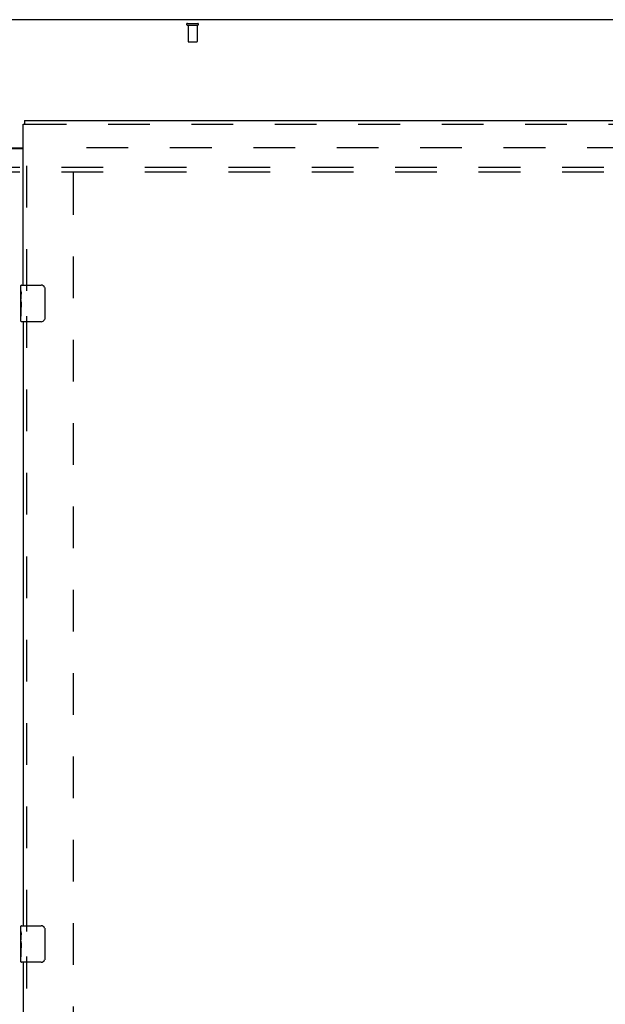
# Model space of a CAD drawing. Header units: inches. Extents: x 0 to 207, y 0 to 134.
# Tile 70 of 78: x 72 to 88, y 74 to 101. Entities that reach past the tile are written whole.
import ezdxf

# ---------------------------------------------------------------- set-up
doc = ezdxf.new("R2010")
doc.units = ezdxf.units.IN
doc.header["$LTSCALE"] = 11.383625
doc.header["$MEASUREMENT"] = 0
doc.linetypes.add('HIDDEN', pattern=[0.2, 0.1, -0.1])
doc.layers.get('0').update_dxf_attribs({"linetype": 'CONTINUOUS'})
for name, color, linetype in [('DEFAULT_2', 8, 'HIDDEN'), ('RIGHTHAND_DOOR_ASSEMBLY', 7, 'CONTINUOUS'), ('SUBPANEL', 7, 'CONTINUOUS')]:
    doc.layers.add(name, color=color, linetype=linetype)

msp = doc.modelspace()

# ---------------------------------------------------------------- linework, layer by layer
at = {"color": 3, "linetype": 'Continuous'}
for p, q in [((98.319, 100.941), (44.673, 100.941)), ((70.559, 97.441), (71.871, 97.441)), ((70.559, 97.426), (71.871, 97.426))]:
    msp.add_line(p, q, dxfattribs=at)
at = {"layer": 'DEFAULT_2', "color": 8, "linetype": 'HIDDEN'}
for p, q in [((76.354, 100.837), (76.638, 100.837)), ((76.354, 100.794), (76.638, 100.794)), ((76.372, 100.794), (76.372, 100.347)), ((76.62, 100.794), (76.62, 100.347)), ((76.382, 100.337), (76.61, 100.337)), ((95.232, 97.441), (73.142, 97.441)), ((73.246, 36.42), (73.246, 97.462))]:
    msp.add_line(p, q, dxfattribs=at)
for centre, radius, start, end in [((76.354, 100.816), 0.0215, 90, 270), ((76.638, 100.816), 0.0215, 270, 90), ((76.382, 100.347), 0.01, 180, 270), ((76.61, 100.347), 0.01, 270, 360)]:
    msp.add_arc(centre, radius, start, end, dxfattribs=at)
at = {"layer": 'RIGHTHAND_DOOR_ASSEMBLY', "color": 7, "linetype": 'Continuous'}
for p, q in [((71.913, 98.191), (71.913, 98.087)), ((71.871, 98.087), (71.913, 98.087)), ((71.811, 93.53), (71.811, 93.676)), ((71.826, 93.691), (72.366, 93.691)), ((71.811, 93.273), (71.811, 93.53)), ((71.817, 93.474), (71.811, 93.474)), ((71.818, 93.306), (71.818, 93.443)), ((72.466, 93.591), (72.466, 92.791)), ((71.811, 93.306), (71.818, 93.306)), ((71.811, 92.706), (71.811, 93.27)), ((71.813, 93.243), (71.811, 93.243)), ((71.811, 93.112), (71.817, 93.112)), ((71.811, 93.076), (71.818, 93.076)), ((71.813, 93.245), (71.815, 93.223)), ((71.818, 92.845), (71.818, 93.076)), ((71.811, 93.013), (71.818, 93.013)), ((71.811, 92.845), (71.818, 92.845)), ((72.366, 92.691), (71.826, 92.691)), ((71.811, 76.03), (71.811, 76.176)), ((71.826, 76.191), (72.366, 76.191)), ((71.811, 75.773), (71.811, 76.03)), ((71.817, 75.974), (71.811, 75.974)), ((71.818, 75.806), (71.818, 75.943)), ((72.466, 76.091), (72.466, 75.291)), ((71.811, 75.806), (71.818, 75.806)), ((71.811, 75.206), (71.811, 75.77)), ((71.813, 75.743), (71.811, 75.743)), ((71.811, 75.612), (71.817, 75.612)), ((71.813, 75.745), (71.815, 75.723)), ((71.811, 75.576), (71.818, 75.576)), ((71.811, 75.513), (71.818, 75.513)), ((71.811, 75.345), (71.818, 75.345)), ((71.818, 75.345), (71.818, 75.576)), ((72.366, 75.191), (71.826, 75.191))]:
    msp.add_line(p, q, dxfattribs=at)
at = {"layer": 'RIGHTHAND_DOOR_ASSEMBLY', "color": 3, "linetype": 'Continuous'}
for p, q in [((71.913, 98.191), (96.017, 98.191)), ((71.871, 93.691), (71.871, 98.087)), ((71.871, 92.691), (71.871, 76.191)), ((71.871, 75.191), (71.871, 58.691))]:
    msp.add_line(p, q, dxfattribs=at)
at = {"layer": 'RIGHTHAND_DOOR_ASSEMBLY', "color": 8, "linetype": 'HIDDEN'}
for p, q in [((71.913, 98.087), (96.017, 98.087)), ((71.975, 93.536), (71.975, 98.087)), ((71.975, 76.036), (71.975, 92.846)), ((71.975, 58.536), (71.975, 75.346))]:
    msp.add_line(p, q, dxfattribs=at)
at = {"layer": 'RIGHTHAND_DOOR_ASSEMBLY', "color": 7, "linetype": 'Continuous'}
for points in [[(72.46, 93.627), (72.462, 93.622), (72.463, 93.616), (72.465, 93.61), (72.466, 93.604), (72.466, 93.597), (72.466, 93.591)], [(71.811, 93.53), (71.812, 93.527), (71.812, 93.522), (71.813, 93.517), (71.814, 93.503)], [(71.814, 93.503), (71.815, 93.496), (71.816, 93.488), (71.817, 93.479)], [(71.817, 93.479), (71.817, 93.47), (71.818, 93.461), (71.818, 93.452), (71.818, 93.443)], [(71.811, 93.273), (71.812, 93.265), (71.812, 93.255), (71.813, 93.245)], [(71.815, 93.223), (71.816, 93.212), (71.817, 93.2), (71.817, 93.187), (71.818, 93.175), (71.818, 93.162), (71.818, 93.149), (71.818, 93.136), (71.818, 93.124), (71.817, 93.111), (71.817, 93.099), (71.816, 93.087)], [(72.466, 92.791), (72.466, 92.785), (72.466, 92.779), (72.465, 92.772), (72.463, 92.766), (72.462, 92.761), (72.46, 92.755)], [(72.46, 76.127), (72.462, 76.122), (72.463, 76.116), (72.465, 76.11), (72.466, 76.104), (72.466, 76.097), (72.466, 76.091)], [(71.811, 76.03), (71.812, 76.027), (71.812, 76.022), (71.813, 76.017), (71.814, 76.003)], [(71.814, 76.003), (71.815, 75.996), (71.816, 75.988), (71.817, 75.979)], [(71.817, 75.979), (71.817, 75.97), (71.818, 75.961), (71.818, 75.952), (71.818, 75.943)], [(71.811, 75.773), (71.812, 75.765), (71.812, 75.755), (71.813, 75.745)], [(71.815, 75.723), (71.816, 75.712), (71.817, 75.7), (71.817, 75.687), (71.818, 75.675), (71.818, 75.662), (71.818, 75.649), (71.818, 75.636), (71.818, 75.624), (71.817, 75.611), (71.817, 75.599), (71.816, 75.587)], [(72.466, 75.291), (72.466, 75.285), (72.466, 75.279), (72.465, 75.272), (72.463, 75.266), (72.462, 75.261), (72.46, 75.255)]]:
    msp.add_lwpolyline(points, dxfattribs=at)
for centre, radius, start, end in [((71.826, 93.676), 0.015, 90, 180), ((72.366, 93.591), 0.1, 21.1999, 90), ((71.826, 92.706), 0.015, 180, 270), ((72.366, 92.791), 0.1, 270, 338.7946), ((71.826, 76.176), 0.015, 90, 180), ((72.366, 76.091), 0.1, 21.1999, 90), ((71.826, 75.206), 0.015, 180, 270), ((72.366, 75.291), 0.1, 270, 338.7946)]:
    msp.add_arc(centre, radius, start, end, dxfattribs=at)
for centre in [(72.074, 93.107), (72.074, 75.607)]:
    msp.add_ellipse(centre, major_axis=(0.263, 0), ratio=0.432808, start_param=-3.141593, end_param=-2.961605, dxfattribs=at)
at = {"layer": 'SUBPANEL', "color": 8, "linetype": 'HIDDEN'}
for p, q in [((50.153, 96.91), (92.84, 96.91)), ((50.153, 96.785), (92.84, 96.785))]:
    msp.add_line(p, q, dxfattribs=at)

doc.saveas('drawing.dxf')
